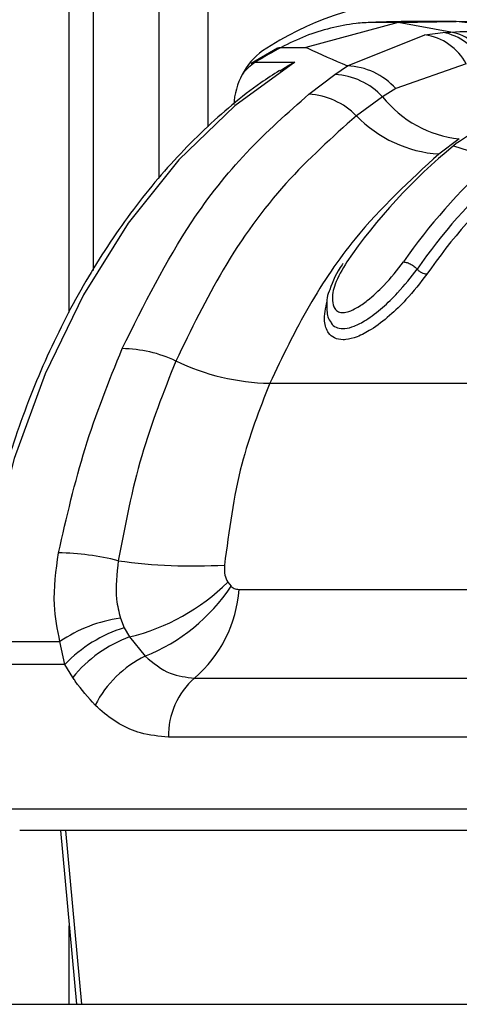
# Paper-space layout '3M DUO Wall Base Bracket' of a CAD drawing. Header units: millimetres. Extents: x 10 to 10067, y 20 to 7950.
# Tile 35 of 114: x 3650 to 3662, y 2810 to 2838. Entities that reach past the tile are written whole.
import ezdxf

# ---------------------------------------------------------------- set-up
doc = ezdxf.new("R2010")
doc.units = ezdxf.units.MM

psp = doc.layouts.new('3M DUO Wall Base Bracket')

# ---------------------------------------------------------------- linework, layer by layer
at = {"color": 8, "linetype": 'Continuous', "lineweight": 25}
for p, q in [((3651.265, 2829.761), (3651.265, 3086.431)), ((3653.846, 2833.612), (3653.846, 3086.431)), ((3655.242, 3086.431), (3655.242, 2835.083)), ((3651.159, 2814.911), (3651.618, 2809.931)), ((3651.265, 2809.931), (3651.265, 2812.183))]:
    psp.add_line(p, q, dxfattribs=at)
at = {"color": 7, "linetype": 'Continuous', "lineweight": 25}
for p, q in [((3651.957, 2830.967), (3651.957, 3086.431)), ((3660.694, 2838.077), (3658.051, 2837.36)), ((3660.694, 2838.077), (3659.956, 2838.077)), ((3660.694, 2838.077), (3662.362, 2838.104)), ((3662.209, 2837.8), (3660.694, 2838.077)), ((3662.362, 2838.104), (3661.624, 2838.104)), ((3664.427, 2837.848), (3662.362, 2838.104)), ((3664.03, 2838.077), (3662.362, 2838.104)), ((3659.239, 2836.83), (3661.457, 2837.72)), ((3661.457, 2837.72), (3661.981, 2837.787)), ((3661.981, 2837.787), (3662.209, 2837.8)), ((3657.237, 2837.336), (3656.481, 2836.9)), ((3657.344, 2837.36), (3658.051, 2837.36)), ((3656.602, 2836.933), (3657.734, 2836.933)), ((3658.883, 2836.582), (3659.239, 2836.83)), ((3662.649, 2836.886), (3660.629, 2836.178)), ((3658.139, 2836.02), (3658.883, 2836.582)), ((3660.629, 2836.178), (3660.247, 2835.941)), ((3660.247, 2835.941), (3659.497, 2835.398)), ((3662.446, 2834.735), (3661.865, 2834.303)), ((3662.361, 2834.6), (3662.286, 2834.541)), ((3662.286, 2834.541), (3663.457, 2834.154)), ((3657.012, 2827.732), (3676.634, 2827.732)), ((3655.811, 2822.03), (3655.905, 2821.913)), ((3656.133, 2821.823), (3669.27, 2821.823)), ((3652.732, 2820.998), (3652.844, 2820.726)), ((3652.844, 2820.726), (3652.996, 2820.463)), ((3652.996, 2820.463), (3653.438, 2819.908)), ((3648.58, 2820.327), (3650.999, 2820.327)), ((3651.144, 2819.675), (3650.999, 2820.327)), ((3651.144, 2819.675), (3648.533, 2819.675)), ((3651.369, 2819.297), (3651.144, 2819.675)), ((3654.857, 2819.283), (3667.993, 2819.283)), ((3667.247, 2817.59), (3654.111, 2817.59)), ((3649.421, 2815.532), (3666.913, 2815.532)), ((3667.337, 2814.911), (3649.845, 2814.911)), ((3651.013, 2814.911), (3651.472, 2809.931)), ((3649.008, 2809.931), (3668.241, 2809.931))]:
    psp.add_line(p, q, dxfattribs=at)
at = {"color": 7, "linetype": 'Continuous', "lineweight": 25, "flags": 128}
psp.add_lwpolyline([(3657.734, 2836.933), (3656.009, 2835.681), (3654.408, 2834.136), (3652.954, 2832.323), (3651.67, 2830.27), (3650.575, 2828.007), (3649.686, 2825.571), (3649.018, 2822.997), (3648.58, 2820.327)], dxfattribs=at)
at = {"color": 8, "linetype": 'Continuous', "lineweight": 25, "flags": 128}
psp.add_lwpolyline([(3656.481, 2836.9), (3656.536, 2836.924), (3656.602, 2836.933)], dxfattribs=at)
at = {"color": 7, "linetype": 'Continuous', "lineweight": 25}
for centre, radius, start, end in [((3661.964, 2829.39), 9.411, 67.7949, 123.2291), ((3661.223, 2836.117), 1.62, 28.3543, 81.694), ((3661.713, 2836.294), 1.517, 24.8501, 79.8091), ((3661.927, 2836.366), 1.461, 23.1912, 78.895), ((3658.062, 2835.599), 2.084, 127.03, 176.7368), ((3663.718, 2825.44), 13.517, 118.1348, 121.7615), ((3659.169, 2834.872), 1.958, 41.8011, 87.9502), ((3658.784, 2834.599), 1.985, 42.5214, 87.1346), ((3658.01, 2833.948), 2.076, 44.2899, 86.447), ((3662.813, 2838.011), 3.297, 218.8977, 263.6203), ((3662.099, 2837.917), 3.621, 224.0745, 266.307), ((3672.816, 2821.774), 16.549, 129.5162, 145.2434), ((3674.727, 2821.539), 16.917, 132.0753, 145.1369), ((3674.946, 2821.45), 16.709, 132.2977, 145.1289), ((3675.083, 2821.401), 16.537, 132.2972, 145.129), ((3652.738, 2825.008), 3.717, 64.7516, 89.3096), ((3657.129, 2834.212), 6.48, 244.3429, 268.9629), ((3650.783, 2814.967), 7.908, 76.1842, 88.7271), ((3654.809, 2837.662), 15.167, 261.8967, 273.4293), ((3651.577, 2826.321), 6.028, 283.6233, 314.6195), ((3651.482, 2824.836), 5.301, 291.6479, 326.547), ((3652.46, 2822.078), 3.682, 310.6115, 356.0245), ((3653.272, 2817.032), 4.003, 97.7501, 124.5983), ((3654.027, 2816.909), 3.996, 107.2209, 136.1826), ((3654.247, 2816.996), 3.685, 109.8395, 141.3631), ((3654.826, 2817.064), 3.164, 116.0149, 152.8464), ((3656.303, 2817.635), 2.193, 131.2695, 181.1867)]:
    psp.add_arc(centre, radius, start, end, dxfattribs=at)
at = {"color": 8, "linetype": 'Continuous', "lineweight": 25}
psp.add_arc((3657.408, 2835.669), 1.499, 122.5098, 141.8225, dxfattribs=at)
at = {"color": 7, "linetype": 'Continuous', "lineweight": 25}
for points, knots in [([(3659.956, 2838.077), (3659.8, 2838.068), (3659.398, 2838.046), (3658.756, 2837.923), (3658.037, 2837.701), (3657.574, 2837.474), (3657.344, 2837.36)], [0, 0, 0, 0, 0.175309, 0.450827, 0.726123, 1, 1, 1, 1]), ([(3661.624, 2838.104), (3661.483, 2838.104), (3661.202, 2838.103), (3660.781, 2838.097), (3660.365, 2838.089), (3660.09, 2838.081), (3659.956, 2838.077)], [0, 0, 0, 0, 0.252701, 0.505403, 0.758105, 1, 1, 1, 1]), ([(3662.209, 2837.8), (3662.547, 2837.813), (3663.286, 2837.842), (3664.026, 2837.846), (3664.427, 2837.848)], [0, 0, 0, 0, 0.458483, 1, 1, 1, 1]), ([(3657.233, 2837.333), (3657.233, 2837.333), (3657.261, 2837.359), (3657.303, 2837.359), (3657.344, 2837.36)], [0, 0, 0, 0, 0.007437, 1, 1, 1, 1]), ([(3658.051, 2837.36), (3658.069, 2837.351), (3658.433, 2837.177), (3658.847, 2836.999), (3659.239, 2836.83)], [0, 0, 0, 0, 0.050351, 1, 1, 1, 1]), ([(3657.303, 2836.683), (3657.439, 2836.776), (3657.578, 2836.871), (3657.731, 2836.932), (3657.734, 2836.933)], [0, 0, 0, 0, 0.981574, 1, 1, 1, 1]), ([(3657.296, 2836.696), (3657.117, 2836.58), (3656.364, 2836.092), (3655.112, 2835.03), (3653.607, 2833.424), (3652.253, 2831.568), (3651.067, 2829.501), (3650.066, 2827.249), (3649.267, 2824.845), (3648.71, 2822.514), (3648.496, 2820.973), (3648.402, 2820.298)], [0, 0, 0, 0, 0.0385263, 0.1615684, 0.284864, 0.4084184, 0.5321308, 0.6559252, 0.7797454, 0.9035631, 1, 1, 1, 1]), ([(3652.782, 2828.725), (3653.41, 2829.982), (3654.443, 2832.052), (3656.324, 2834.42), (3657.53, 2835.483), (3658.139, 2836.02)], [0, 0, 0, 0, 0.433269, 0.713909, 1, 1, 1, 1]), ([(3665.31, 2835.768), (3665.307, 2835.768), (3664.8, 2835.738), (3663.766, 2835.529), (3662.834, 2834.913), (3662.361, 2834.6)], [0, 0, 0, 0, 0.002812, 0.494133, 1, 1, 1, 1]), ([(3659.497, 2835.398), (3658.807, 2834.782), (3657.409, 2833.532), (3655.663, 2831.133), (3654.756, 2829.263), (3654.323, 2828.37)], [0, 0, 0, 0, 0.336899, 0.683336, 1, 1, 1, 1]), ([(3661.865, 2834.303), (3661.034, 2833.542), (3659.671, 2832.293), (3658.093, 2829.977), (3657.375, 2828.485), (3657.012, 2827.732)], [0, 0, 0, 0, 0.435994, 0.71534, 1, 1, 1, 1]), ([(3659.22, 2831.209), (3659.092, 2830.995), (3658.863, 2830.613), (3658.787, 2830.15), (3658.85, 2829.886), (3658.969, 2829.772), (3659.114, 2829.746), (3659.296, 2829.785), (3659.537, 2829.903), (3659.887, 2830.151), (3660.375, 2830.601), (3660.671, 2830.982), (3660.847, 2831.209)], [0, 0, 0, 0, 0.181495, 0.323763, 0.408831, 0.462284, 0.50417, 0.545967, 0.600528, 0.677266, 0.807826, 1, 1, 1, 1]), ([(3660.847, 2831.209), (3660.882, 2831.205), (3660.952, 2831.197), (3661.074, 2831.14), (3661.173, 2831.07), (3661.22, 2831.021), (3661.237, 2831.003)], [0, 0, 0, 0, 0.279643, 0.559277, 0.838897, 1, 1, 1, 1]), ([(3659.11, 2831.162), (3659.102, 2831.151), (3658.928, 2830.919), (3658.829, 2830.658), (3658.734, 2830.408)], [0, 0, 0, 0, 0.044775, 1, 1, 1, 1]), ([(3658.763, 2829.5), (3658.767, 2829.486), (3658.788, 2829.411), (3658.907, 2829.333), (3659.055, 2829.296), (3659.231, 2829.305), (3659.451, 2829.362), (3659.826, 2829.563), (3660.255, 2829.897), (3660.773, 2830.399), (3661.062, 2830.775), (3661.237, 2831.003)], [0, 0, 0, 0, 0.020037, 0.109525, 0.195008, 0.216466, 0.305531, 0.414982, 0.57665, 0.742895, 1, 1, 1, 1]), ([(3661.516, 2830.856), (3661.493, 2830.858), (3661.449, 2830.862), (3661.372, 2830.895), (3661.296, 2830.943), (3661.257, 2830.983), (3661.237, 2831.003)], [0, 0, 0, 0, 0.249993, 0.499988, 0.750023, 1, 1, 1, 1]), ([(3661.516, 2830.856), (3661.328, 2830.612), (3661.018, 2830.208), (3660.456, 2829.663), (3659.975, 2829.288), (3659.536, 2829.055), (3659.269, 2828.986), (3659.049, 2828.975), (3658.858, 2829.016), (3658.659, 2829.191), (3658.542, 2829.545), (3658.618, 2829.888), (3658.662, 2830.088)], [0, 0, 0, 0, 0.180877, 0.2992742, 0.4185367, 0.5040761, 0.5773037, 0.5952027, 0.6660745, 0.7374015, 0.8467961, 1, 1, 1, 1]), ([(3658.734, 2830.408), (3658.728, 2830.395), (3658.638, 2830.216), (3658.646, 2829.919), (3658.664, 2829.603), (3658.754, 2829.498), (3658.758, 2829.493)], [0, 0, 0, 0, 0.042037, 0.589559, 0.981502, 1, 1, 1, 1]), ([(3650.959, 2822.873), (3651.191, 2823.887), (3651.662, 2825.936), (3652.406, 2827.789), (3652.782, 2828.725)], [0, 0, 0, 0, 0.4946031, 1, 1, 1, 1]), ([(3654.323, 2828.37), (3653.97, 2827.48), (3653.255, 2825.677), (3652.867, 2823.665), (3652.671, 2822.646)], [0, 0, 0, 0, 0.493294, 1, 1, 1, 1]), ([(3657.012, 2827.732), (3656.717, 2826.973), (3656.084, 2825.341), (3655.845, 2823.504), (3655.716, 2822.522)], [0, 0, 0, 0, 0.4651, 1, 1, 1, 1]), ([(3650.999, 2820.327), (3650.929, 2820.675), (3650.765, 2821.49), (3650.888, 2822.369), (3650.959, 2822.873)], [0, 0, 0, 0, 0.4266074, 1, 1, 1, 1]), ([(3652.671, 2822.646), (3652.628, 2822.27), (3652.561, 2821.695), (3652.689, 2821.177), (3652.732, 2820.998)], [0, 0, 0, 0, 0.655203, 1, 1, 1, 1]), ([(3655.716, 2822.522), (3655.714, 2822.422), (3655.71, 2822.238), (3655.779, 2822.095), (3655.811, 2822.03)], [0, 0, 0, 0, 0.543551, 1, 1, 1, 1]), ([(3655.905, 2821.913), (3655.916, 2821.903), (3655.962, 2821.864), (3656.04, 2821.829), (3656.108, 2821.825), (3656.133, 2821.823)], [0, 0, 0, 0, 0.170023, 0.695974, 1, 1, 1, 1]), ([(3653.438, 2819.908), (3653.672, 2819.716), (3654.11, 2819.358), (3654.62, 2819.307), (3654.857, 2819.283)], [0, 0, 0, 0, 0.537048, 1, 1, 1, 1]), ([(3652.01, 2818.508), (3651.812, 2818.724), (3651.586, 2818.969), (3651.392, 2819.262), (3651.369, 2819.297)], [0, 0, 0, 0, 0.878047, 1, 1, 1, 1]), ([(3654.111, 2817.59), (3653.84, 2817.614), (3653.146, 2817.677), (3652.444, 2818.097), (3652.053, 2818.467), (3652.01, 2818.508)], [0, 0, 0, 0, 0.361896, 0.929068, 1, 1, 1, 1])]:
    psp.add_open_spline(points, degree=3, knots=knots, dxfattribs=at)

doc.saveas('drawing.dxf')
